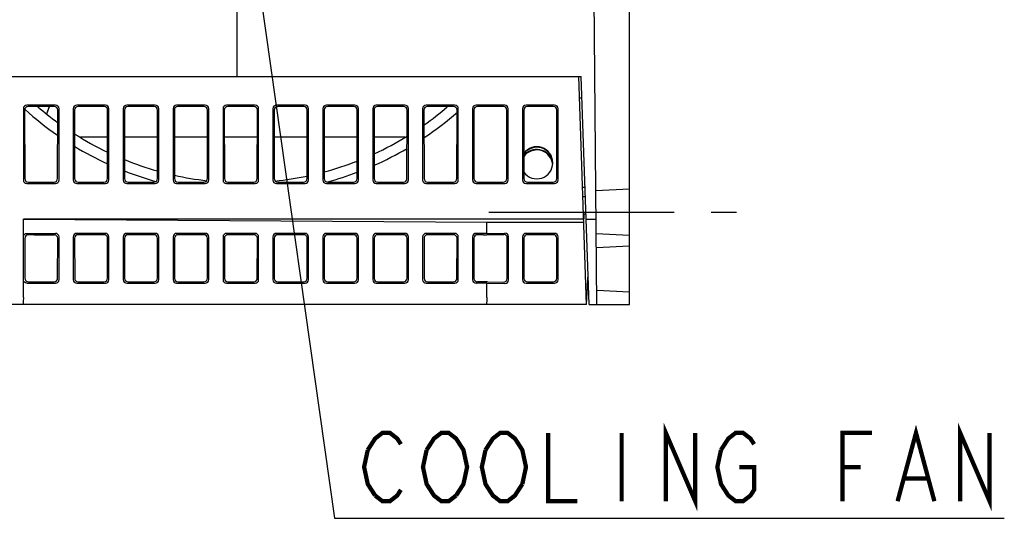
# Model space of a CAD drawing. Header units: millimetres. Extents: x 92 to 1223, y 92 to 847.
# Tile 34 of 41: x 1084 to 1223, y 180 to 250. Entities that reach past the tile are written whole.
import ezdxf

# ---------------------------------------------------------------- set-up
doc = ezdxf.new("R2010")
doc.units = ezdxf.units.MM
doc.header["$LTSCALE"] = 69.3
doc.linetypes.add('CENTER', pattern=[0.6, 0.375, -0.075, 0.075, -0.075])
for name, color, linetype in [('ALL_AXIS', 7, 'CONTINUOUS'), ('ALL_FEATURES', 7, 'CONTINUOUS'), ('ALL_NOTE', 7, 'CONTINUOUS')]:
    doc.layers.add(name, color=color, linetype=linetype)

msp = doc.modelspace()

# ---------------------------------------------------------------- linework, layer by layer
at = {"layer": 'ALL_AXIS', "color": 7, "linetype": 'CENTER'}
msp.add_line((1150.2967, 223), (1185, 223), dxfattribs=at)
at = {"layer": 'ALL_FEATURES', "color": 7, "linetype": 'CONTINUOUS'}
for p, q in [((1170, 210), (1170, 320)), ((1115, 242), (1115, 265)), ((1165.4363, 210), (1165, 260)), ((1027.5, 242), (1163.2444, 242)), ((1164, 210), (1162.8825, 242)), ((1164.3619, 210), (1163.2444, 242)), ((1163.3492, 239), (1162.9873, 239)), ((1089.5019, 238), (1085.4981, 238)), ((1089.3205, 237.8186), (1085.6795, 237.8186)), ((1088.2941, 236.8072), (1088.6623, 237.8186)), ((1088.3136, 236.7909), (1088.6877, 237.8186)), ((1096.5019, 238), (1092.4981, 238)), ((1096.3205, 237.8186), (1092.6795, 237.8186)), ((1103.5019, 238), (1099.4981, 238)), ((1103.3205, 237.8186), (1099.6795, 237.8186)), ((1110.5019, 238), (1106.4981, 238)), ((1110.3205, 237.8186), (1106.6795, 237.8186)), ((1117.5019, 238), (1113.4981, 238)), ((1117.3205, 237.8186), (1113.6795, 237.8186)), ((1124.5019, 238), (1120.4981, 238)), ((1124.3205, 237.8186), (1120.6795, 237.8186)), ((1131.5019, 238), (1127.4981, 238)), ((1131.3205, 237.8186), (1127.6795, 237.8186)), ((1138.5019, 238), (1134.4981, 238)), ((1138.3205, 237.8186), (1134.6795, 237.8186)), ((1145.5019, 238), (1141.4981, 238)), ((1145.3205, 237.8186), (1141.6795, 237.8186)), ((1152.5019, 238), (1148.4981, 238)), ((1152.3205, 237.8186), (1148.6795, 237.8186)), ((1159.5019, 238), (1155.4981, 238)), ((1159.3205, 237.8186), (1155.6795, 237.8186)), ((1085, 237.5019), (1085, 227.4981)), ((1085.2382, 237.3835), (1085.1702, 237.4449)), ((1085.1821, 237.3198), (1085.1968, 227.6949)), ((1089.8032, 227.6949), (1089.8179, 237.3198)), ((1090, 227.4981), (1090, 237.5019)), ((1092, 237.5019), (1092, 227.4981)), ((1092.1821, 237.3198), (1092.1968, 227.6949)), ((1096.8032, 227.6949), (1096.8179, 237.3198)), ((1097, 227.4981), (1097, 237.5019)), ((1099, 237.5019), (1099, 227.4981)), ((1099.1821, 237.3198), (1099.1968, 227.6949)), ((1103.8032, 227.6949), (1103.8179, 237.3198)), ((1104, 227.4981), (1104, 237.5019)), ((1106, 237.5019), (1106, 227.4981)), ((1106.1821, 237.3198), (1106.1968, 227.6949)), ((1110.8032, 227.6949), (1110.8179, 237.3198)), ((1111, 227.4981), (1111, 237.5019)), ((1113, 237.5019), (1113, 227.4981)), ((1113.1821, 237.3198), (1113.1968, 227.6949)), ((1117.8032, 227.6949), (1117.8179, 237.3198)), ((1118, 227.4981), (1118, 237.5019)), ((1120, 237.5019), (1120, 227.4981)), ((1120.1821, 237.3198), (1120.1968, 227.6949)), ((1124.8032, 227.6949), (1124.8179, 237.3198)), ((1125, 227.4981), (1125, 237.5019)), ((1127, 237.5019), (1127, 227.4981)), ((1127.1821, 237.3198), (1127.1968, 227.6949)), ((1131.8032, 227.6949), (1131.8179, 237.3198)), ((1132, 227.4981), (1132, 237.5019)), ((1134, 237.5019), (1134, 227.4981)), ((1134.1821, 237.3198), (1134.1968, 227.6949)), ((1138.8032, 227.6949), (1138.8179, 237.3198)), ((1139, 227.4981), (1139, 237.5019)), ((1141, 237.5019), (1141, 227.4981)), ((1141.1821, 237.3198), (1141.1968, 227.6949)), ((1145.8032, 227.6949), (1145.8179, 237.3198)), ((1146, 227.4981), (1146, 237.5019)), ((1148, 237.5019), (1148, 227.4981)), ((1148.1821, 237.3198), (1148.1968, 227.6949)), ((1152.8032, 227.6949), (1152.8179, 237.3198)), ((1153, 227.4981), (1153, 237.5019)), ((1155, 237.5019), (1155, 227.4981)), ((1155.1821, 237.3198), (1155.1968, 227.6949)), ((1159.8032, 227.6949), (1159.8179, 237.3198)), ((1160, 227.4981), (1160, 237.5019)), ((1096.812, 233.5), (1092.9971, 233.5)), ((1103.812, 233.5), (1099.188, 233.5)), ((1110.812, 233.5), (1106.188, 233.5)), ((1117.812, 233.5), (1113.188, 233.5)), ((1124.812, 233.5), (1120.188, 233.5)), ((1131.812, 233.5), (1127.188, 233.5)), ((1138.5029, 233.5), (1134.188, 233.5)), ((1085.4981, 227), (1089.5019, 227)), ((1085.6957, 227.1976), (1089.3043, 227.1976)), ((1092.4981, 227), (1096.5019, 227)), ((1092.6957, 227.1976), (1096.3043, 227.1976)), ((1099.4981, 227), (1103.5019, 227)), ((1099.6957, 227.1976), (1103.3043, 227.1976)), ((1106.4981, 227), (1110.5019, 227)), ((1106.6957, 227.1976), (1110.3043, 227.1976)), ((1113.4981, 227), (1117.5019, 227)), ((1113.6957, 227.1976), (1117.3043, 227.1976)), ((1120.4981, 227), (1124.5019, 227)), ((1120.6957, 227.1976), (1124.3043, 227.1976)), ((1127.4981, 227), (1131.5019, 227)), ((1127.6957, 227.1976), (1131.3043, 227.1976)), ((1134.4981, 227), (1138.5019, 227)), ((1134.6957, 227.1976), (1138.3043, 227.1976)), ((1141.4981, 227), (1145.5019, 227)), ((1141.6957, 227.1976), (1145.3043, 227.1976)), ((1148.4981, 227), (1152.5019, 227)), ((1148.6957, 227.1976), (1152.3043, 227.1976)), ((1155.4981, 227), (1159.5019, 227)), ((1155.6957, 227.1976), (1159.3043, 227.1976)), ((1163.4238, 226.5), (1163.7857, 226.5)), ((1163.4692, 225.2), (1163.8311, 225.2)), ((1165.2967, 226), (1170, 226.2465)), ((1163.6213, 222.7), (1163.587, 221.9997)), ((1163.9277, 222.7), (1163.6213, 222.7)), ((1163.581, 222), (1085, 222)), ((1085, 222), (1150, 221.581)), ((1085, 211), (1085, 222)), ((1150, 221.581), (1163.5956, 221.581)), ((1150, 220), (1150, 221.581)), ((1163.9429, 222), (1165.3316, 222)), ((1085.4981, 220), (1089.5019, 220)), ((1086.5121, 219.8156), (1085.6989, 219.8024)), ((1086.5121, 219.8156), (1089.3204, 219.8156)), ((1096.5019, 220), (1092.4981, 220)), ((1096.3204, 219.8156), (1092.6856, 219.8156)), ((1103.5019, 220), (1099.4981, 220)), ((1103.3204, 219.8156), (1099.6856, 219.8156)), ((1110.5019, 220), (1106.4981, 220)), ((1110.3204, 219.8156), (1106.6856, 219.8156)), ((1117.5019, 220), (1113.4981, 220)), ((1117.3204, 219.8156), (1113.6856, 219.8156)), ((1124.5019, 220), (1120.4981, 220)), ((1124.3204, 219.8156), (1120.6856, 219.8156)), ((1131.5019, 220), (1127.4981, 220)), ((1131.3204, 219.8156), (1127.6856, 219.8156)), ((1138.5019, 220), (1134.4981, 220)), ((1138.3204, 219.8156), (1134.6856, 219.8156)), ((1145.5019, 220), (1141.4981, 220)), ((1145.3204, 219.8156), (1141.6856, 219.8156)), ((1150, 220), (1148.4981, 220)), ((1149.5402, 219.8156), (1148.6856, 219.8156)), ((1150, 220), (1152.5423, 220.0411)), ((1150.0848, 219.82), (1152.361, 219.8568)), ((1159.5019, 220), (1155.4981, 220)), ((1159.3205, 219.8186), (1155.6795, 219.8186)), ((1165.3491, 220), (1170, 219.7563)), ((1085.2096, 219.3036), (1085.2182, 213.7048)), ((1089.8092, 213.7001), (1089.8177, 219.3086)), ((1090, 213.5062), (1090, 219.4938)), ((1092, 219.5099), (1092, 213.4901)), ((1092.1882, 219.3247), (1092.1971, 213.6841)), ((1096.8092, 213.7001), (1096.8177, 219.3086)), ((1097, 213.5062), (1097, 219.4938)), ((1099, 219.5099), (1099, 213.4901)), ((1099.1882, 219.3247), (1099.1971, 213.6841)), ((1103.8092, 213.7001), (1103.8177, 219.3086)), ((1104, 213.5062), (1104, 219.4938)), ((1106, 219.5099), (1106, 213.4901)), ((1106.1882, 219.3247), (1106.1971, 213.6841)), ((1110.8092, 213.7001), (1110.8177, 219.3086)), ((1111, 213.5062), (1111, 219.4938)), ((1113, 219.5099), (1113, 213.4901)), ((1113.1882, 219.3247), (1113.1971, 213.6841)), ((1117.8092, 213.7001), (1117.8177, 219.3086)), ((1118, 213.5062), (1118, 219.4938)), ((1120, 219.5099), (1120, 213.4901)), ((1120.1882, 219.3247), (1120.1971, 213.6841)), ((1124.8092, 213.7001), (1124.8177, 219.3086)), ((1125, 213.5062), (1125, 219.4938)), ((1127, 219.5099), (1127, 213.4901)), ((1127.1882, 219.3247), (1127.1971, 213.6841)), ((1131.8092, 213.7001), (1131.8177, 219.3086)), ((1132, 213.5062), (1132, 219.4938)), ((1134, 219.5099), (1134, 213.4901)), ((1134.1882, 219.3247), (1134.1971, 213.6841)), ((1138.8092, 213.7001), (1138.8177, 219.3086)), ((1139, 213.5062), (1139, 219.4938)), ((1141, 219.5099), (1141, 213.4901)), ((1141.1882, 219.3247), (1141.1971, 213.6841)), ((1145.8092, 213.7001), (1145.8177, 219.3086)), ((1146, 213.5062), (1146, 219.4938)), ((1148, 219.5099), (1148, 213.4901)), ((1148.1882, 219.3247), (1148.1971, 213.6841)), ((1152.8577, 213.6508), (1152.8664, 219.358)), ((1153.0485, 213.457), (1153.0485, 219.543)), ((1155, 219.5019), (1155, 213.4981)), ((1155.1821, 219.3198), (1155.1907, 213.6888)), ((1159.8093, 213.6888), (1159.8179, 219.3198)), ((1160, 213.4981), (1160, 219.5019)), ((1165.3665, 218), (1170, 218.2428)), ((1164, 210), (1164.2113, 214.3115)), ((1085.4981, 213), (1089.5019, 213)), ((1085.709, 213.2075), (1086.5015, 213.1947)), ((1086.5015, 213.1947), (1089.3103, 213.1947)), ((1092.4981, 213), (1096.5019, 213)), ((1092.696, 213.1947), (1096.3103, 213.1947)), ((1099.4981, 213), (1103.5019, 213)), ((1099.696, 213.1947), (1103.3103, 213.1947)), ((1106.4981, 213), (1110.5019, 213)), ((1106.696, 213.1947), (1110.3103, 213.1947)), ((1113.4981, 213), (1117.5019, 213)), ((1113.696, 213.1947), (1117.3103, 213.1947)), ((1120.4981, 213), (1124.5019, 213)), ((1120.696, 213.1947), (1124.3103, 213.1947)), ((1127.4981, 213), (1131.5019, 213)), ((1127.696, 213.1947), (1131.3103, 213.1947)), ((1134.4981, 213), (1138.5019, 213)), ((1134.696, 213.1947), (1138.3103, 213.1947)), ((1141.4981, 213), (1145.5019, 213)), ((1141.696, 213.1947), (1145.3103, 213.1947)), ((1150, 213), (1148.4981, 213)), ((1149.5297, 213.1947), (1148.696, 213.1947)), ((1150, 213), (1152.5423, 212.9589)), ((1150, 211), (1150, 213)), ((1150.0742, 213.1903), (1152.3508, 213.1536)), ((1155.4981, 213), (1159.5019, 213)), ((1155.6896, 213.1915), (1159.3104, 213.1915)), ((1170, 211.7599), (1165.4189, 212)), ((1164, 210), (961, 210)), ((1164.3619, 210), (1170, 210))]:
    msp.add_line(p, q, dxfattribs=at)
for centre, radius, start, end in [((1115.7576, 271.1241), 44.0161, 229.278329, 233.866065), ((1115.7397, 271.1278), 44.0206, 305.355828, 310.721115), ((1115.777, 271.1944), 45.5609, 227.910944, 235.19306), ((1115.7227, 271.1957), 45.5621, 304.037176, 311.422197), ((1115.7681, 271.1488), 44.0424, 237.570969, 244.461203), ((1115.7327, 271.1483), 44.0417, 294.810011, 301.648205), ((1115.7689, 271.1974), 45.559, 238.811679, 245.388412), ((1157, 229.9055), 2.2501, 0.009605, 144.041998), ((1157, 229.8357), 2.2501, 1.767566, 144.037121), ((1115.7317, 271.1973), 45.5587, 293.933315, 300.471268), ((1157, 229.532), 2.2501, 13.854882, 144.015096), ((1157, 229.4622), 2.2501, 13.854883, 144.010295), ((1115.7606, 271.148), 44.0387, 247.877396, 254.234574), ((1115.74, 271.1472), 44.0377, 285.096314, 291.429017), ((1157, 229.9063), 2.2501, 216.139161, 359.99039), ((1157.0002, 229.5328), 2.2497, 9.465383, 13.835001), ((1157.0048, 229.4641), 2.2449, 11.233823, 13.83765), ((1156.9947, 229.462), 2.2553, 9.467764, 11.234703), ((1156.9905, 229.5311), 2.2596, 4.805843, 9.467901), ((1115.7588, 271.1906), 45.5488, 248.640056, 254.577391), ((1115.7545, 271.1446), 44.0339, 257.442399, 263.45862), ((1115.7458, 271.1446), 44.0338, 275.928286, 281.887437), ((1115.7424, 271.1881), 45.5461, 285.201168, 290.680164)]:
    msp.add_arc(centre, radius, start, end, dxfattribs=at)
for centre, major_axis, ratio, start_param, end_param in [((1085.5019, 237.4981), (0.3562, -0.3562), 0.99243251, 2.35999259, 3.92319272), ((1085.684, 237.316), (-0.3263, 0.3849), 0.99079195, -0.69855291, 0.86464722), ((1089.316, 237.316), (0.3263, 0.3849), 0.99079195, -0.86464722, 0.69855291), ((1089.4981, 237.4981), (0.3562, 0.3562), 0.99243251, -0.78160007, 0.78160007), ((1092.5019, 237.4981), (0.3562, -0.3562), 0.99243251, 2.35999259, 3.92319272), ((1092.684, 237.316), (-0.3263, 0.3849), 0.99079195, -0.69855291, 0.86464722), ((1096.316, 237.316), (0.3263, 0.3849), 0.99079195, -0.86464722, 0.69855291), ((1096.4981, 237.4981), (0.3562, 0.3562), 0.99243251, -0.78160007, 0.78160007), ((1099.5019, 237.4981), (0.3562, -0.3562), 0.99243251, 2.35999259, 3.92319272), ((1099.684, 237.316), (-0.3263, 0.3849), 0.99079195, -0.69855291, 0.86464722), ((1103.316, 237.316), (0.3263, 0.3849), 0.99079195, -0.86464722, 0.69855291), ((1103.4981, 237.4981), (0.3562, 0.3562), 0.99243251, -0.78160007, 0.78160007), ((1106.5019, 237.4981), (0.3562, -0.3562), 0.99243251, 2.35999259, 3.92319272), ((1106.684, 237.316), (-0.3263, 0.3849), 0.99079195, -0.69855291, 0.86464722), ((1110.316, 237.316), (0.3263, 0.3849), 0.99079195, -0.86464722, 0.69855291), ((1110.4981, 237.4981), (0.3562, 0.3562), 0.99243251, -0.78160007, 0.78160007), ((1113.5019, 237.4981), (0.3562, -0.3562), 0.99243251, 2.35999259, 3.92319272), ((1113.684, 237.316), (-0.3263, 0.3849), 0.99079195, -0.69855291, 0.86464722), ((1117.316, 237.316), (0.3263, 0.3849), 0.99079195, -0.86464722, 0.69855291), ((1117.4981, 237.4981), (0.3562, 0.3562), 0.99243251, -0.78160007, 0.78160007), ((1120.5019, 237.4981), (0.3562, -0.3562), 0.99243251, 2.35999259, 3.92319272), ((1120.684, 237.316), (-0.3263, 0.3849), 0.99079195, -0.69855291, 0.86464722), ((1124.316, 237.316), (0.3263, 0.3849), 0.99079195, -0.86464722, 0.69855291), ((1124.4981, 237.4981), (0.3562, 0.3562), 0.99243251, -0.78160007, 0.78160007), ((1127.5019, 237.4981), (0.3562, -0.3562), 0.99243251, 2.35999259, 3.92319272), ((1127.684, 237.316), (-0.3263, 0.3849), 0.99079195, -0.69855291, 0.86464722), ((1131.316, 237.316), (0.3263, 0.3849), 0.99079195, -0.86464722, 0.69855291), ((1131.4981, 237.4981), (0.3562, 0.3562), 0.99243251, -0.78160007, 0.78160007), ((1134.5019, 237.4981), (0.3562, -0.3562), 0.99243251, 2.35999259, 3.92319272), ((1134.684, 237.316), (-0.3263, 0.3849), 0.99079195, -0.69855291, 0.86464722), ((1138.316, 237.316), (0.3263, 0.3849), 0.99079195, -0.86464722, 0.69855291), ((1138.4981, 237.4981), (0.3562, 0.3562), 0.99243251, -0.78160007, 0.78160007), ((1141.5019, 237.4981), (0.3562, -0.3562), 0.99243251, 2.35999259, 3.92319272), ((1141.684, 237.316), (-0.3263, 0.3849), 0.99079195, -0.69855291, 0.86464722), ((1145.316, 237.316), (0.3263, 0.3849), 0.99079195, -0.86464722, 0.69855291), ((1145.4981, 237.4981), (0.3562, 0.3562), 0.99243251, -0.78160007, 0.78160007), ((1148.5019, 237.4981), (0.3562, -0.3562), 0.99243251, 2.35999259, 3.92319272), ((1148.684, 237.316), (-0.3263, 0.3849), 0.99079195, -0.69855291, 0.86464722), ((1152.316, 237.316), (0.3263, 0.3849), 0.99079195, -0.86464722, 0.69855291), ((1152.4981, 237.4981), (0.3562, 0.3562), 0.99243251, -0.78160007, 0.78160007), ((1155.5019, 237.4981), (0.3562, -0.3562), 0.99243251, 2.35999259, 3.92319272), ((1155.684, 237.316), (-0.3263, 0.3849), 0.99079195, -0.69855291, 0.86464722), ((1159.316, 237.316), (0.3263, 0.3849), 0.99079195, -0.86464722, 0.69855291), ((1159.4981, 237.4981), (0.3562, 0.3562), 0.99243251, -0.78160007, 0.78160007), ((1085.5019, 227.5019), (0.3562, 0.3562), 0.99243251, 2.35999259, 3.92319272), ((1085.6987, 227.6987), (0.3965, 0.3097), 0.99376177, 2.48306272, 4.04626285), ((1089.3013, 227.6987), (0.3965, -0.3097), 0.99376177, -0.9046702, 0.65852993), ((1089.4981, 227.5019), (0.3562, -0.3562), 0.99243251, -0.78160007, 0.78160007), ((1092.5019, 227.5019), (0.3562, 0.3562), 0.99243251, 2.35999259, 3.92319272), ((1092.6987, 227.6987), (0.3965, 0.3097), 0.99376177, 2.48306272, 4.04626285), ((1096.3013, 227.6987), (0.3965, -0.3097), 0.99376177, -0.9046702, 0.65852993), ((1096.4981, 227.5019), (0.3562, -0.3562), 0.99243251, -0.78160007, 0.78160007), ((1099.5019, 227.5019), (0.3562, 0.3562), 0.99243251, 2.35999259, 3.92319272), ((1099.6987, 227.6987), (0.3965, 0.3097), 0.99376177, 2.48306272, 4.04626285), ((1103.3013, 227.6987), (0.3965, -0.3097), 0.99376177, -0.9046702, 0.65852993), ((1103.4981, 227.5019), (0.3562, -0.3562), 0.99243251, -0.78160007, 0.78160007), ((1106.5019, 227.5019), (0.3562, 0.3562), 0.99243251, 2.35999259, 3.92319272), ((1106.6987, 227.6987), (0.3965, 0.3097), 0.99376177, 2.48306272, 4.04626285), ((1110.3013, 227.6987), (0.3965, -0.3097), 0.99376177, -0.9046702, 0.65852993), ((1110.4981, 227.5019), (0.3562, -0.3562), 0.99243251, -0.78160007, 0.78160007), ((1113.5019, 227.5019), (0.3562, 0.3562), 0.99243251, 2.35999259, 3.92319272), ((1113.6987, 227.6987), (0.3965, 0.3097), 0.99376177, 2.48306272, 4.04626285), ((1117.3013, 227.6987), (0.3965, -0.3097), 0.99376177, -0.9046702, 0.65852993), ((1117.4981, 227.5019), (0.3562, -0.3562), 0.99243251, -0.78160007, 0.78160007), ((1120.5019, 227.5019), (0.3562, 0.3562), 0.99243251, 2.35999259, 3.92319272), ((1120.6987, 227.6987), (0.3965, 0.3097), 0.99376177, 2.48306272, 4.04626285), ((1124.3013, 227.6987), (0.3965, -0.3097), 0.99376177, -0.9046702, 0.65852993), ((1124.4981, 227.5019), (0.3562, -0.3562), 0.99243251, -0.78160007, 0.78160007), ((1127.5019, 227.5019), (0.3562, 0.3562), 0.99243251, 2.35999259, 3.92319272), ((1127.6987, 227.6987), (0.3965, 0.3097), 0.99376177, 2.48306272, 4.04626285), ((1131.3013, 227.6987), (0.3965, -0.3097), 0.99376177, -0.9046702, 0.65852993), ((1131.4981, 227.5019), (0.3562, -0.3562), 0.99243251, -0.78160007, 0.78160007), ((1134.5019, 227.5019), (0.3562, 0.3562), 0.99243251, 2.35999259, 3.92319272), ((1134.6987, 227.6987), (0.3965, 0.3097), 0.99376177, 2.48306272, 4.04626285), ((1138.3013, 227.6987), (0.3965, -0.3097), 0.99376177, -0.9046702, 0.65852993), ((1138.4981, 227.5019), (0.3562, -0.3562), 0.99243251, -0.78160007, 0.78160007), ((1141.5019, 227.5019), (0.3562, 0.3562), 0.99243251, 2.35999259, 3.92319272), ((1141.6987, 227.6987), (0.3965, 0.3097), 0.99376177, 2.48306272, 4.04626285), ((1145.3013, 227.6987), (0.3965, -0.3097), 0.99376177, -0.9046702, 0.65852993), ((1145.4981, 227.5019), (0.3562, -0.3562), 0.99243251, -0.78160007, 0.78160007), ((1148.5019, 227.5019), (0.3562, 0.3562), 0.99243251, 2.35999259, 3.92319272), ((1148.6987, 227.6987), (0.3965, 0.3097), 0.99376177, 2.48306272, 4.04626285), ((1152.3013, 227.6987), (0.3965, -0.3097), 0.99376177, -0.9046702, 0.65852993), ((1152.4981, 227.5019), (0.3562, -0.3562), 0.99243251, -0.78160007, 0.78160007), ((1155.5019, 227.5019), (0.3562, 0.3562), 0.99243251, 2.35999259, 3.92319272), ((1155.6987, 227.6987), (0.3965, 0.3097), 0.99376177, 2.48306272, 4.04626285), ((1159.3013, 227.6987), (0.3965, -0.3097), 0.99376177, -0.9046702, 0.65852993), ((1159.4981, 227.5019), (0.3562, -0.3562), 0.99243251, -0.78160007, 0.78160007), ((1085.7116, 219.2999), (-0.3289, 0.3826), 0.99093411, -0.68928642, 0.85788558), ((1089.3238, 219.3128), (-0.0926, 0.4945), 0.98117356, -1.76091371, -0.18168544), ((1089.5061, 219.498), (-0.1197, 0.488), 0.98194421, -1.81559414, -0.23636587), ((1092.5101, 219.498), (0.454, -0.2395), 0.97178373, 2.06818689, 3.61535889), ((1092.6984, 219.3128), (0.4454, -0.2562), 0.97129195, 2.10554933, 3.65272133), ((1096.3238, 219.3128), (-0.0926, 0.4945), 0.98117356, -1.76091371, -0.18168544), ((1096.5061, 219.498), (-0.1197, 0.488), 0.98194421, -1.81559414, -0.23636587), ((1099.5101, 219.498), (0.454, -0.2395), 0.97178373, 2.06818689, 3.61535889), ((1099.6984, 219.3128), (0.4454, -0.2562), 0.97129195, 2.10554933, 3.65272133), ((1103.3238, 219.3128), (-0.0926, 0.4945), 0.98117356, -1.76091371, -0.18168544), ((1103.5061, 219.498), (-0.1197, 0.488), 0.98194421, -1.81559414, -0.23636587), ((1106.5101, 219.498), (0.454, -0.2395), 0.97178373, 2.06818689, 3.61535889), ((1106.6984, 219.3128), (0.4454, -0.2562), 0.97129195, 2.10554933, 3.65272133), ((1110.3238, 219.3128), (-0.0926, 0.4945), 0.98117356, -1.76091371, -0.18168544), ((1110.5061, 219.498), (-0.1197, 0.488), 0.98194421, -1.81559414, -0.23636587), ((1113.5101, 219.498), (0.454, -0.2395), 0.97178373, 2.06818689, 3.61535889), ((1113.6984, 219.3128), (0.4454, -0.2562), 0.97129195, 2.10554933, 3.65272133), ((1117.3238, 219.3128), (-0.0926, 0.4945), 0.98117356, -1.76091371, -0.18168544), ((1117.5061, 219.498), (-0.1197, 0.488), 0.98194421, -1.81559414, -0.23636587), ((1120.5101, 219.498), (0.454, -0.2395), 0.97178373, 2.06818689, 3.61535889), ((1120.6984, 219.3128), (0.4454, -0.2562), 0.97129195, 2.10554933, 3.65272133), ((1124.3238, 219.3128), (-0.0926, 0.4945), 0.98117356, -1.76091371, -0.18168544), ((1124.5061, 219.498), (-0.1197, 0.488), 0.98194421, -1.81559414, -0.23636587), ((1127.5101, 219.498), (0.454, -0.2395), 0.97178373, 2.06818689, 3.61535889), ((1127.6984, 219.3128), (0.4454, -0.2562), 0.97129195, 2.10554933, 3.65272133), ((1131.3238, 219.3128), (-0.0926, 0.4945), 0.98117356, -1.76091371, -0.18168544), ((1131.5061, 219.498), (-0.1197, 0.488), 0.98194421, -1.81559414, -0.23636587), ((1134.5101, 219.498), (0.454, -0.2395), 0.97178373, 2.06818689, 3.61535889), ((1134.6984, 219.3128), (0.4454, -0.2562), 0.97129195, 2.10554933, 3.65272133), ((1138.3238, 219.3128), (-0.0926, 0.4945), 0.98117356, -1.76091371, -0.18168544), ((1138.5061, 219.498), (-0.1197, 0.488), 0.98194421, -1.81559414, -0.23636587), ((1141.5101, 219.498), (0.454, -0.2395), 0.97178373, 2.06818689, 3.61535889), ((1141.6984, 219.3128), (0.4454, -0.2562), 0.97129195, 2.10554933, 3.65272133), ((1145.3238, 219.3128), (-0.0926, 0.4945), 0.98117356, -1.76091371, -0.18168544), ((1145.5061, 219.498), (-0.1197, 0.488), 0.98194421, -1.81559414, -0.23636587), ((1148.5101, 219.498), (0.454, -0.2395), 0.97178373, 2.06818689, 3.61535889), ((1148.6984, 219.3128), (0.4454, -0.2562), 0.97129195, 2.10554933, 3.65272133), ((1150.0853, 220.0829), (3.0001, 0.049), 0.0876103, -1.75492569, -1.57239372), ((1152.3645, 219.3541), (0.3237, 0.3872), 0.99064786, -0.87130193, 0.70792635), ((1152.5465, 219.5392), (0.3534, 0.3591), 0.99231071, -0.78954996, 0.78967831), ((1155.5019, 219.4981), (0.3562, -0.3562), 0.99243251, 2.35999259, 3.92319272), ((1155.684, 219.316), (-0.3263, 0.3849), 0.99079195, -0.69855291, 0.86464722), ((1159.316, 219.316), (0.3263, 0.3849), 0.99079195, -0.86464722, 0.69855291), ((1159.4981, 219.4981), (0.3562, 0.3562), 0.99243251, -0.78160007, 0.78160007), ((1085.7201, 213.7085), (0.3995, 0.3057), 0.99385441, 2.49304663, 4.04021863), ((1089.3152, 213.6959), (0.1484, 0.4795), 0.98247995, -2.84647378, -1.2672455), ((1089.5061, 213.502), (0.1197, 0.488), 0.98194421, -2.90522679, -1.32599851), ((1092.5101, 213.502), (0.454, 0.2395), 0.97178373, 2.66782642, 4.21499842), ((1092.7073, 213.6959), (0.4622, 0.222), 0.97211823, 2.70624315, 4.25341515), ((1096.3152, 213.6959), (0.1484, 0.4795), 0.98247995, -2.84647378, -1.2672455), ((1096.5061, 213.502), (0.1197, 0.488), 0.98194421, -2.90522679, -1.32599851), ((1099.5101, 213.502), (0.454, 0.2395), 0.97178373, 2.66782642, 4.21499842), ((1099.7073, 213.6959), (0.4622, 0.222), 0.97211823, 2.70624315, 4.25341515), ((1103.3152, 213.6959), (0.1484, 0.4795), 0.98247995, -2.84647378, -1.2672455), ((1103.5061, 213.502), (0.1197, 0.488), 0.98194421, -2.90522679, -1.32599851), ((1106.5101, 213.502), (0.454, 0.2395), 0.97178373, 2.66782642, 4.21499842), ((1106.7073, 213.6959), (0.4622, 0.222), 0.97211823, 2.70624315, 4.25341515), ((1110.3152, 213.6959), (0.1484, 0.4795), 0.98247995, -2.84647378, -1.2672455), ((1110.5061, 213.502), (0.1197, 0.488), 0.98194421, -2.90522679, -1.32599851), ((1113.5101, 213.502), (0.454, 0.2395), 0.97178373, 2.66782642, 4.21499842), ((1113.7073, 213.6959), (0.4622, 0.222), 0.97211823, 2.70624315, 4.25341515), ((1117.3152, 213.6959), (0.1484, 0.4795), 0.98247995, -2.84647378, -1.2672455), ((1117.5061, 213.502), (0.1197, 0.488), 0.98194421, -2.90522679, -1.32599851), ((1120.5101, 213.502), (0.454, 0.2395), 0.97178373, 2.66782642, 4.21499842), ((1120.7073, 213.6959), (0.4622, 0.222), 0.97211823, 2.70624315, 4.25341515), ((1124.3152, 213.6959), (0.1484, 0.4795), 0.98247995, -2.84647378, -1.2672455), ((1124.5061, 213.502), (0.1197, 0.488), 0.98194421, -2.90522679, -1.32599851), ((1127.5101, 213.502), (0.454, 0.2395), 0.97178373, 2.66782642, 4.21499842), ((1127.7073, 213.6959), (0.4622, 0.222), 0.97211823, 2.70624315, 4.25341515), ((1131.3152, 213.6959), (0.1484, 0.4795), 0.98247995, -2.84647378, -1.2672455), ((1131.5061, 213.502), (0.1197, 0.488), 0.98194421, -2.90522679, -1.32599851), ((1134.5101, 213.502), (0.454, 0.2395), 0.97178373, 2.66782642, 4.21499842), ((1134.7073, 213.6959), (0.4622, 0.222), 0.97211823, 2.70624315, 4.25341515), ((1138.3152, 213.6959), (0.1484, 0.4795), 0.98247995, -2.84647378, -1.2672455), ((1138.5061, 213.502), (0.1197, 0.488), 0.98194421, -2.90522679, -1.32599851), ((1141.5101, 213.502), (0.454, 0.2395), 0.97178373, 2.66782642, 4.21499842), ((1141.7073, 213.6959), (0.4622, 0.222), 0.97211823, 2.70624315, 4.25341515), ((1145.3152, 213.6959), (0.1484, 0.4795), 0.98247995, -2.84647378, -1.2672455), ((1145.5061, 213.502), (0.1197, 0.488), 0.98194421, -2.90522679, -1.32599851), ((1148.5101, 213.502), (0.454, 0.2395), 0.97178373, 2.66782642, 4.21499842), ((1148.7073, 213.6959), (0.4622, 0.222), 0.97211823, 2.70624315, 4.25341515), ((1150.0739, 212.9282), (2.9999, -0.0487), 0.08734784, 1.57210326, 1.75463523), ((1152.3558, 213.6547), (0.3934, -0.3136), 0.99366719, -0.91086415, 0.66836413), ((1152.5465, 213.4608), (-0.3534, 0.3591), 0.99231071, -3.93127096, -2.35204269), ((1155.5019, 213.5019), (0.3562, 0.3562), 0.99243251, 2.35999259, 3.92319272), ((1155.6926, 213.6926), (0.3965, 0.3097), 0.99376177, 2.48306272, 4.04626285), ((1159.3074, 213.6926), (0.3965, -0.3097), 0.99376177, -0.9046702, 0.65852993), ((1159.4981, 213.5019), (0.3562, -0.3562), 0.99243251, -0.78160007, 0.78160007)]:
    msp.add_ellipse(centre, major_axis=major_axis, ratio=ratio, start_param=start_param, end_param=end_param, dxfattribs=at)
for points, knots in [([(1085, 219.5099), (1085, 219.6366), (1085.1084, 219.9002), (1085.3725, 220), (1085.4981, 220)], [0, 0, 0, 0, 0.50213787, 1, 1, 1, 1]), ([(1085.4981, 213), (1085.3725, 213), (1085.1084, 213.0998), (1085, 213.3634), (1085, 213.4901)], [0, 0, 0, 0, 0.49786221, 1, 1, 1, 1]), ([(1085, 211), (1085, 210.8722), (1084.9969, 210.6865), (1084.9857, 210.4508), (1084.9746, 210.3007), (1084.962, 210.1791), (1084.9461, 210.0848), (1084.9337, 210.0324), (1084.9172, 210), (1084.9085, 210)], [0, 0, 0, 0, 0.378752, 0.54985063, 0.69989456, 0.82329939, 0.9156585, 0.97416994, 1, 1, 1, 1]), ([(1150, 211), (1150, 210.8722), (1149.9969, 210.6865), (1149.9857, 210.4508), (1149.9746, 210.3007), (1149.962, 210.1791), (1149.9461, 210.0848), (1149.9337, 210.0324), (1149.9172, 210), (1149.9085, 210)], [0, 0, 0, 0, 0.378752, 0.54985063, 0.69989456, 0.82329939, 0.9156585, 0.97416994, 1, 1, 1, 1])]:
    msp.add_open_spline(points, degree=3, knots=knots, dxfattribs=at)
at = {"layer": 'ALL_NOTE', "color": 2, "linetype": 'CONTINUOUS'}
for p, q in [((1115.5716, 272.4676), (1128.6522, 180)), ((1128.6522, 180), (1131.7544, 180)), ((1131.7544, 180), (1222.5704, 180))]:
    msp.add_line(p, q, dxfattribs=at)
at = {"layer": 'ALL_NOTE', "color": 2, "linetype": 'CONTINUOUS', "const_width": 0.6}
for points in [[(1175.0983, 182.4), (1175.0983, 192), (1179.2263, 182.4), (1179.2263, 192)], [(1216.3783, 182.4), (1216.3783, 192), (1220.5063, 182.4), (1220.5063, 192)], [(1133.3023, 189.6), (1134.3344, 191.2), (1135.3664, 192), (1136.3983, 192), (1137.4304, 191.2), (1137.9463, 190.4)], [(1141.5584, 189.6), (1142.5904, 191.2), (1143.6223, 192), (1144.6543, 192), (1145.6864, 191.2), (1146.2023, 190.4), (1146.7184, 189.6), (1147.2344, 187.2), (1146.7184, 184.8), (1145.6864, 183.2)], [(1149.8144, 189.6), (1150.8463, 191.2), (1151.8783, 192), (1152.9104, 192), (1153.9424, 191.2), (1154.4584, 190.4), (1154.9743, 189.6), (1155.4904, 187.2), (1154.9743, 184.8)], [(1158.5864, 192), (1158.5864, 182.4), (1162.7144, 182.4)], [(1168.9063, 192), (1168.9063, 182.4)], [(1182.8384, 189.6), (1183.8704, 191.2), (1184.9023, 192), (1185.9344, 192), (1186.9664, 191.2), (1187.4823, 190.4)], [(1199.8664, 182.4), (1199.8664, 192), (1203.9944, 192)], [(1207.6063, 182.4), (1210.1864, 192), (1212.7664, 182.4)], [(1134.3344, 183.2), (1133.3023, 184.8), (1132.7864, 187.2), (1133.3023, 189.6)], [(1145.6864, 183.2), (1144.6543, 182.4), (1143.6223, 182.4), (1142.5904, 183.2), (1142.0743, 184), (1141.5584, 184.8), (1141.0424, 187.2), (1141.5584, 189.6)], [(1154.9743, 184.8), (1153.9424, 183.2), (1152.9104, 182.4), (1151.8783, 182.4), (1150.8463, 183.2), (1150.3303, 184), (1149.8144, 184.8), (1149.2983, 187.2), (1149.8144, 189.6)], [(1185.4184, 187.2), (1187.4823, 187.2), (1187.4823, 184), (1186.9664, 183.2), (1185.9344, 182.4), (1184.9023, 182.4), (1183.8704, 183.2), (1183.3543, 184), (1182.8384, 184.8), (1182.3224, 187.2), (1182.8384, 189.6)], [(1199.8664, 187.2), (1202.4464, 187.2)], [(1208.6384, 185.6), (1211.7343, 185.6)], [(1137.9463, 184), (1137.4304, 183.2), (1136.3983, 182.4), (1135.3664, 182.4), (1134.3344, 183.2)]]:
    msp.add_lwpolyline(points, dxfattribs=at)

doc.saveas('drawing.dxf')
